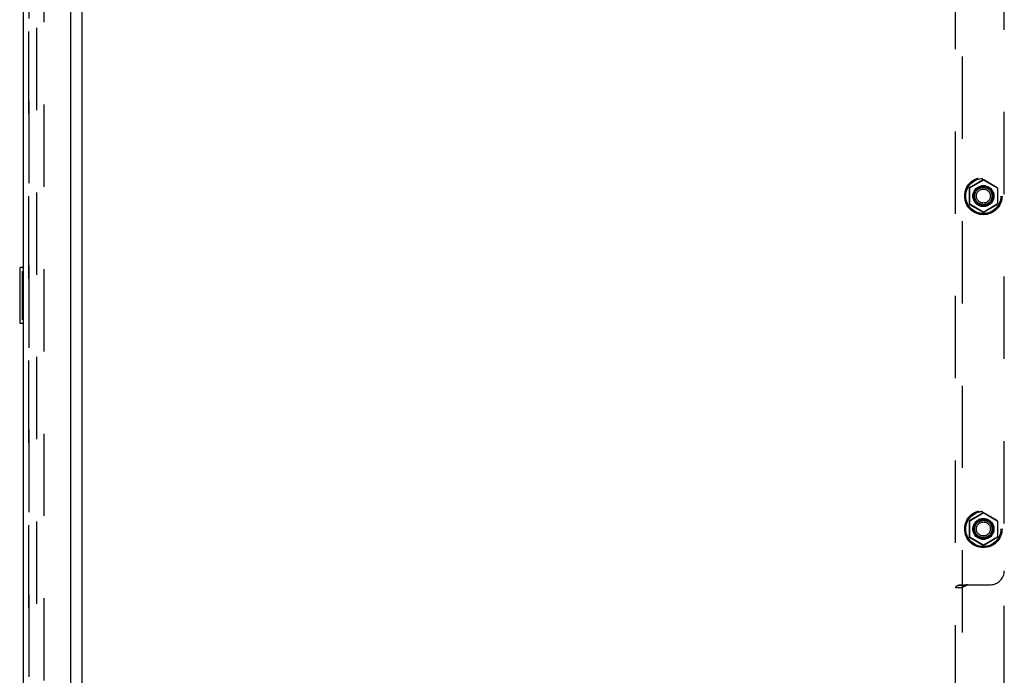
# Model space of a CAD drawing. Header units: inches. Extents: x 0 to 268, y 0 to 174.
# Tile 86 of 125: x 144 to 161, y 74 to 85. Entities that reach past the tile are written whole.
import ezdxf

# ---------------------------------------------------------------- set-up
doc = ezdxf.new("R2010")
doc.units = ezdxf.units.IN
doc.header["$LTSCALE"] = 14.754949
doc.header["$MEASUREMENT"] = 0
doc.linetypes.add('HIDDEN', pattern=[0.2, 0.1, -0.1])
doc.layers.get('0').update_dxf_attribs({"linetype": 'CONTINUOUS'})
for name, color, linetype in [('DEFAULT_2', 8, 'HIDDEN'), ('DIMENSIONS', 7, 'CONTINUOUS'), ('LEFT_OR_SECONDARY_DOOR_ASSEMBLY', 7, 'CONTINUOUS'), ('RIGHT_OR_MAIN_DOOR_ASSEMBLY', 7, 'CONTINUOUS'), ('SUBPANEL', 7, 'CONTINUOUS')]:
    doc.layers.add(name, color=color, linetype=linetype)
doc.styles.get("Standard").update_dxf_attribs({"font": 'arial.ttf'})
doc.dimstyles.new('DIMSTYLE_1', dxfattribs={"dimtxt": 1.183552, "dimasz": 1.578069, "dimexe": 0.09, "dimexo": 0.07, "dimgap": 0.0375, "dimtad": 0, "dimtih": 1, "dimtoh": 1, "dimzin": 4, "dimdsep": 46, "dimtxsty": 'Standard', "dimblk": '_FILLED', "dimblk1": '_FILLED', "dimblk2": '_FILLED', "dimcen": 0.09, "dimadec": 3, "dimazin": 1, "dimtfac": 1, "dimtdec": 3, "dimtofl": 0, "dimtmove": 0, "dimatfit": 3, "dimldrblk": '_FILLED', "dimfxl": 0, "dimtolj": 1, "dimtzin": 4, "dimarcsym": 0})

# ---------------------------------------------------------------- blocks, each defined once
blk = doc.blocks.new('_FILLED')
at = {"color": 0, "linetype": 'ByBlock'}
blk.add_solid([(0, 0), (-1, 0.2), (-1, -0.2)], dxfattribs=at)
blk = doc.blocks.new('*D12')
at = {"layer": 'DIMENSIONS', "color": 2, "linetype": 'Continuous'}
for p, q in [((160.321, 122.369), (160.321, 119.654)), ((143.717, 121.074), (149.359, 121.074)), ((160.321, 121.074), (154.678, 121.074))]:
    blk.add_line(p, q, dxfattribs=at)
at = {"layer": 'DIMENSIONS', "color": 2, "linetype": 'Continuous', "xscale": 1.5780694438, "yscale": 1.5780694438, "zscale": 1.5780694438, "rotation": 180}
blk.add_blockref('_FILLED', (143.717, 121.074), dxfattribs=at)
at = {"layer": 'DIMENSIONS', "color": 2, "linetype": 'Continuous', "xscale": 1.5780694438, "yscale": 1.5780694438, "zscale": 1.5780694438}
blk.add_blockref('_FILLED', (160.321, 121.074), dxfattribs=at)
at = {"layer": 'DIMENSIONS', "color": 2, "linetype": 'Continuous', "insert": (152.019, 121.666), "char_height": 1.1836, "width": 6.51174, "attachment_point": 2, "line_spacing_factor": 0.9}
blk.add_mtext('16.60\\PUSABLE\\PDEPTH', dxfattribs=at)

msp = doc.modelspace()

# ---------------------------------------------------------------- linework, layer by layer
at = {"color": 7, "linetype": 'Continuous'}
msp.add_line((144.671, 54.505), (144.671, 127.942), dxfattribs=at)
at = {"layer": 'DEFAULT_2', "color": 8, "linetype": 'HIDDEN'}
for p, q in [((143.858, 54.286), (143.858, 128.161)), ((143.983, 128.161), (143.983, 54.286))]:
    msp.add_line(p, q, dxfattribs=at)
at = {"layer": 'LEFT_OR_SECONDARY_DOOR_ASSEMBLY', "color": 8, "linetype": 'HIDDEN'}
msp.add_line((143.717, 54.22), (143.717, 128.227), dxfattribs=at)
at = {"layer": 'RIGHT_OR_MAIN_DOOR_ASSEMBLY', "color": 3, "linetype": 'Continuous'}
for p, q in [((144.467, 54.098), (144.467, 128.35)), ((143.613, 128.227), (143.613, 54.22))]:
    msp.add_line(p, q, dxfattribs=at)
at = {"layer": 'RIGHT_OR_MAIN_DOOR_ASSEMBLY', "color": 8, "linetype": 'HIDDEN'}
msp.add_line((143.717, 128.227), (143.717, 54.22), dxfattribs=at)
at = {"layer": 'RIGHT_OR_MAIN_DOOR_ASSEMBLY', "color": 7, "linetype": 'Continuous'}
for p, q in [((143.553, 80.959), (143.553, 79.989)), ((143.613, 80.974), (143.568, 80.974)), ((143.599, 80.874), (143.599, 80.074)), ((143.568, 79.974), (143.613, 79.974))]:
    msp.add_line(p, q, dxfattribs=at)
for points in [[(143.598, 80.91), (143.598, 80.904), (143.599, 80.898), (143.599, 80.892), (143.599, 80.886), (143.599, 80.88), (143.599, 80.874)], [(143.599, 80.074), (143.599, 80.067), (143.599, 80.061), (143.599, 80.055), (143.599, 80.049), (143.598, 80.043), (143.598, 80.037)]]:
    msp.add_lwpolyline(points, dxfattribs=at)
for centre, start, end in [((143.568, 80.959), 90, 180), ((143.598, 80.959), 0, 90), ((143.568, 79.989), 180, 270), ((143.598, 79.989), 270, 360)]:
    msp.add_arc(centre, 0.015, start, end, dxfattribs=at)
at = {"layer": 'SUBPANEL', "color": 8, "linetype": 'HIDDEN'}
for p, q in [((160.321, 55.38), (160.321, 127.067)), ((160.446, 56.722), (160.446, 125.725)), ((161.196, 61.63), (161.196, 120.817)), ((160.568, 82.395), (160.568, 82.115)), ((160.571, 82.393), (160.571, 82.116)), ((160.816, 82.544), (160.573, 82.404)), ((160.576, 82.402), (160.816, 82.541)), ((161.068, 82.404), (160.826, 82.544)), ((160.826, 82.541), (161.066, 82.402)), ((161.071, 82.393), (161.071, 82.116)), ((161.073, 82.395), (161.073, 82.115)), ((160.573, 82.106), (160.816, 81.966)), ((160.816, 81.969), (160.576, 82.108)), ((161.066, 82.108), (160.826, 81.969)), ((160.826, 81.966), (161.068, 82.106)), ((160.816, 76.575), (160.573, 76.435)), ((160.576, 76.433), (160.816, 76.572)), ((161.068, 76.435), (160.826, 76.575)), ((160.826, 76.572), (161.066, 76.433)), ((160.568, 76.426), (160.568, 76.146)), ((160.571, 76.425), (160.571, 76.148)), ((161.071, 76.425), (161.071, 76.148)), ((161.073, 76.426), (161.073, 76.146)), ((160.573, 76.137), (160.816, 75.997)), ((160.816, 76), (160.576, 76.139)), ((161.066, 76.139), (160.826, 76)), ((160.826, 75.997), (161.068, 76.137)), ((160.446, 75.229), (160.321, 75.229)), ((160.458, 75.279), (160.428, 75.279)), ((160.531, 75.286), (160.946, 75.286))]:
    msp.add_line(p, q, dxfattribs=at)
for points in [[(160.33, 75.255), (160.328, 75.253), (160.323, 75.242), (160.321, 75.229)], [(160.428, 75.279), (160.41, 75.278), (160.394, 75.277), (160.378, 75.275), (160.363, 75.272), (160.349, 75.268), (160.337, 75.262), (160.33, 75.255)], [(160.33, 75.255), (160.333, 75.258), (160.338, 75.262), (160.345, 75.265), (160.355, 75.269), (160.366, 75.272), (160.376, 75.273), (160.387, 75.275), (160.399, 75.276), (160.412, 75.277), (160.425, 75.278), (160.439, 75.279), (160.452, 75.279), (160.468, 75.279)], [(160.545, 75.286), (160.533, 75.278), (160.52, 75.271), (160.506, 75.265), (160.493, 75.26), (160.481, 75.256), (160.471, 75.251), (160.461, 75.247), (160.453, 75.242), (160.448, 75.236), (160.446, 75.229)], [(160.531, 75.286), (160.511, 75.282), (160.489, 75.28), (160.468, 75.279)]]:
    msp.add_lwpolyline(points, dxfattribs=at)
for centre, radius in [((160.821, 82.255), 0.335), ((160.821, 82.255), 0.332), ((160.821, 82.255), 0.318), ((160.821, 82.255), 0.315), ((160.821, 82.255), 0.188), ((160.821, 82.255), 0.176), ((160.821, 82.255), 0.156), ((160.821, 82.255), 0.155), ((160.821, 82.255), 0.125), ((160.821, 76.286), 0.335), ((160.821, 76.286), 0.332), ((160.821, 76.286), 0.318), ((160.821, 76.286), 0.315), ((160.821, 76.286), 0.188), ((160.821, 76.286), 0.176), ((160.821, 76.286), 0.156), ((160.821, 76.286), 0.155), ((160.821, 76.286), 0.125)]:
    msp.add_circle(centre, radius, dxfattribs=at)
for centre, radius, start, end in [((160.578, 82.395), 0.01, 120.01, 179.9912), ((160.581, 82.393), 0.01, 120.0026, 179.9916), ((160.821, 82.535), 0.01, 60.0108, 119.9908), ((160.821, 82.532), 0.01, 60.0049, 119.9905), ((161.061, 82.393), 0.01, 0.0042, 59.9927), ((161.063, 82.395), 0.01, 0.0104, 59.9917), ((160.578, 82.115), 0.01, 180.0104, 239.9917), ((160.581, 82.116), 0.01, 180.0042, 239.9927), ((161.061, 82.116), 0.01, 300.0026, 359.9916), ((161.063, 82.115), 0.01, 300.01, 359.9912), ((160.821, 81.978), 0.01, 240.0049, 299.9905), ((160.821, 81.975), 0.01, 240.0108, 299.9908), ((160.821, 76.566), 0.01, 60.0108, 119.9908), ((160.821, 76.563), 0.01, 60.0049, 119.9905), ((160.578, 76.426), 0.01, 120.01, 179.9912), ((160.581, 76.425), 0.01, 120.0026, 179.9916), ((161.061, 76.425), 0.01, 0.0042, 59.9927), ((161.063, 76.426), 0.01, 0.0104, 59.9917), ((160.578, 76.146), 0.01, 180.0104, 239.9917), ((160.581, 76.148), 0.01, 180.0042, 239.9927), ((161.061, 76.148), 0.01, 300.0026, 359.9916), ((161.063, 76.146), 0.01, 300.01, 359.9912), ((160.821, 76.009), 0.01, 240.0049, 299.9905), ((160.821, 76.006), 0.01, 240.0108, 299.9908), ((160.946, 75.536), 0.25, 270, 360)]:
    msp.add_arc(centre, radius, start, end, dxfattribs=at)

# ---------------------------------------------------------------- dimensions: what is measured, and where the dimension line sits
at = {"layer": 'DIMENSIONS', "color": 2, "linetype": 'Continuous'}
dim = msp.add_linear_dim(base=(160.321, 121.074), p1=(143.717, 54.078), p2=(160.321, 119.584), text='<>\\PUSABLE\\PDEPTH', dimstyle='DIMSTYLE_1', dxfattribs=at)
dim.commit()
dim.dimension.update_dxf_attribs({"geometry": '*D12', "text_midpoint": (152.019, 119.298), "dimtype": 160})

doc.saveas('drawing.dxf')
